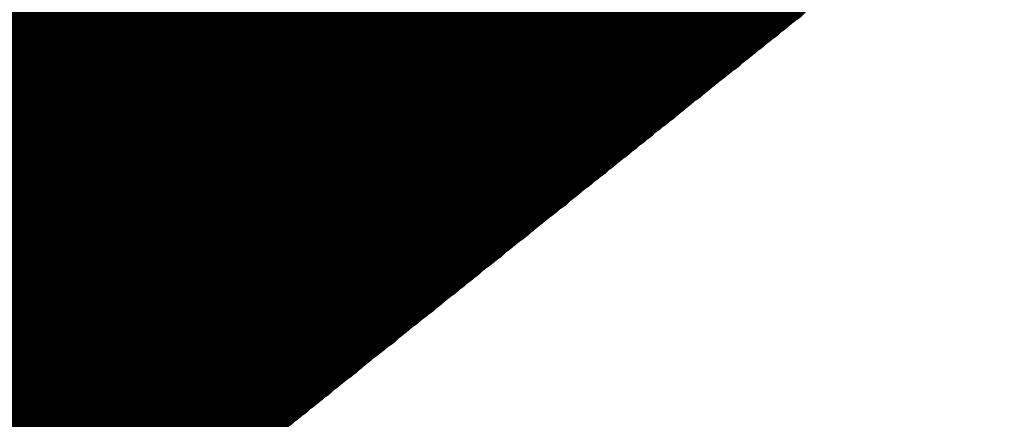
# Model space of a CAD drawing. Extents: x 0 to 65, y -0.2 to 30.2.
# Tile 134 of 237: x 34.203 to 34.53, y 15.748 to 15.88. Entities that reach past the tile are written whole.
import ezdxf

# ---------------------------------------------------------------- set-up
doc = ezdxf.new("R2010")
doc.units = 0
doc.layers.add('BOARD_GEOMETRY_SILKSCREEN_', color=1, linetype='CONTINUOUS')

msp = doc.modelspace()

# ---------------------------------------------------------------- linework, layer by layer
at = {"layer": 'BOARD_GEOMETRY_SILKSCREEN_', "const_width": 0.01905}
for points in [[(34.454338, 15.886938), (34.214054, 16.126968)], [(34.454846, 15.887446), (34.214562, 16.127476)], [(34.455354, 15.887954), (34.215324, 16.127984)], [(34.456116, 15.888208), (34.215832, 16.128492)], [(34.456624, 15.88897), (34.21634, 16.129)], [(34.457132, 15.889224), (34.216848, 16.129508)], [(34.45002, 15.883636), (34.20999, 16.123666)], [(34.450782, 15.884144), (34.210498, 16.124428)], [(34.45129, 15.884398), (34.211006, 16.124682)], [(34.451798, 15.88516), (34.211514, 16.12519)], [(34.452306, 15.885414), (34.212276, 16.125698)], [(34.453068, 15.885922), (34.213038, 16.126206)], [(34.453576, 15.88643), (34.213546, 16.126714)], [(34.445956, 15.880334), (34.205672, 16.120618)], [(34.446464, 15.880588), (34.20618, 16.121126)], [(34.446972, 15.88135), (34.206942, 16.12138)], [(34.447734, 15.881604), (34.20745, 16.122142)], [(34.448496, 15.882112), (34.208212, 16.122396)], [(34.449004, 15.88262), (34.20872, 16.122904)], [(34.449512, 15.883128), (34.209228, 16.123412)], [(34.441892, 15.877032), (34.201608, 16.117316)], [(34.4424, 15.87754), (34.202116, 16.11757)], [(34.443162, 15.878048), (34.202624, 16.118332)], [(34.44367, 15.878302), (34.203386, 16.118586)], [(34.444178, 15.879064), (34.203894, 16.119094)], [(34.444686, 15.879318), (34.204656, 16.119602)], [(34.445448, 15.879826), (34.205164, 16.12011)], [(34.437828, 15.87373), (34.19729, 16.114014)], [(34.438336, 15.874238), (34.198052, 16.114522)], [(34.438844, 15.874492), (34.19856, 16.11503)], [(34.439352, 15.875254), (34.199322, 16.115284)], [(34.440114, 15.875508), (34.19983, 16.116046)], [(34.440622, 15.876016), (34.200338, 16.1163)], [(34.441384, 15.876524), (34.200846, 16.116808)], [(34.43351, 15.870428), (34.193226, 16.110712)], [(34.434018, 15.870682), (34.193988, 16.11122)], [(34.43478, 15.871444), (34.194496, 16.111728)], [(34.435542, 15.871698), (34.195004, 16.112236)], [(34.43605, 15.872206), (34.195512, 16.112744)], [(34.436558, 15.872714), (34.196274, 16.112998)], [(34.437066, 15.873222), (34.196782, 16.113506)], [(34.429446, 15.867126), (34.189162, 16.107664)], [(34.430208, 15.867634), (34.18967, 16.107918)], [(34.430716, 15.868142), (34.190178, 16.108426)], [(34.431224, 15.868396), (34.19094, 16.108934)], [(34.431732, 15.869158), (34.191448, 16.109188)], [(34.432494, 15.869412), (34.191956, 16.10995)], [(34.433002, 15.86992), (34.192464, 16.110204)], [(34.425382, 15.863824), (34.184844, 16.104108)], [(34.42589, 15.864332), (34.185606, 16.104616)], [(34.426398, 15.864586), (34.186114, 16.105124)], [(34.42716, 15.865348), (34.186622, 16.105632)], [(34.427668, 15.865602), (34.18713, 16.10614)], [(34.428176, 15.86611), (34.187892, 16.106648)], [(34.428938, 15.866618), (34.188654, 16.106902)], [(34.421064, 15.860522), (34.18078, 16.100806)], [(34.421826, 15.86103), (34.181288, 16.101568)], [(34.422588, 15.861538), (34.181796, 16.101822)], [(34.423096, 15.861792), (34.182558, 16.10233)], [(34.423604, 15.8623), (34.18332, 16.102838)], [(34.424112, 15.862808), (34.183828, 16.103346)], [(34.424874, 15.863316), (34.184336, 16.103854)], [(34.417254, 15.85722), (34.176462, 16.097758)], [(34.417762, 15.857728), (34.177224, 16.098266)], [(34.41827, 15.858236), (34.177986, 16.09852)], [(34.418778, 15.85849), (34.178494, 16.099028)], [(34.41954, 15.859252), (34.179002, 16.099536)], [(34.420048, 15.859506), (34.17951, 16.100044)], [(34.420556, 15.860014), (34.180272, 16.100552)], [(34.412936, 15.853918), (34.172398, 16.094456)], [(34.413444, 15.854426), (34.17316, 16.09471)], [(34.414206, 15.85468), (34.173668, 16.095472)], [(34.414714, 15.855442), (34.174176, 16.095726)], [(34.415222, 15.855696), (34.174938, 16.096234)], [(34.415984, 15.856204), (34.175446, 16.096742)], [(34.416492, 15.856712), (34.175954, 16.09725)], [(34.713164, 16.093948), (33.919414, 15.459202)], [(34.408872, 15.850616), (34.168334, 16.091154)], [(34.409634, 15.851124), (34.168842, 16.091662)], [(34.410142, 15.851632), (34.169604, 16.09217)], [(34.41065, 15.85214), (34.170112, 16.092424)], [(34.411158, 15.852394), (34.17062, 16.093186)], [(34.41192, 15.852902), (34.171128, 16.09344)], [(34.412428, 15.85341), (34.17189, 16.093948)], [(34.404808, 15.847314), (34.16427, 16.087852)], [(34.405316, 15.847822), (34.164778, 16.08836)], [(34.405824, 15.84833), (34.165286, 16.088868)], [(34.406586, 15.848584), (34.165794, 16.089376)], [(34.407094, 15.849346), (34.166556, 16.08963)], [(34.407602, 15.8496), (34.167064, 16.090138)], [(34.40811, 15.850108), (34.167826, 16.090646)], [(34.40049, 15.844012), (34.159952, 16.084804)], [(34.401252, 15.84452), (34.16046, 16.085058)], [(34.40176, 15.844774), (34.161222, 16.085566)], [(34.402268, 15.845536), (34.16173, 16.086074)], [(34.402776, 15.84579), (34.162238, 16.086328)], [(34.403538, 15.846298), (34.163, 16.08709)], [(34.4043, 15.846806), (34.163508, 16.087344)], [(34.396426, 15.84071), (34.155888, 16.081248)], [(34.397188, 15.841218), (34.156396, 16.081756)], [(34.397696, 15.841726), (34.156904, 16.082264)], [(34.398204, 15.842234), (34.157666, 16.082772)], [(34.398966, 15.842488), (34.158174, 16.08328)], [(34.399474, 15.842996), (34.158936, 16.083788)], [(34.399982, 15.843504), (34.159444, 16.084042)], [(34.392362, 15.837408), (34.15157, 16.077946)], [(34.39287, 15.837916), (34.152078, 16.078708)], [(34.393632, 15.838424), (34.15284, 16.078962)], [(34.39414, 15.838678), (34.153602, 16.07947)], [(34.394648, 15.83944), (34.15411, 16.079978)], [(34.395156, 15.839694), (34.154618, 16.080232)], [(34.395918, 15.840202), (34.155126, 16.080994)], [(34.388298, 15.834106), (34.147506, 16.074898)], [(34.388806, 15.834614), (34.148268, 16.075406)], [(34.389314, 15.834868), (34.148776, 16.07566)], [(34.389822, 15.83563), (34.149284, 16.076168)], [(34.390584, 15.835884), (34.149792, 16.076676)], [(34.391346, 15.836392), (34.150554, 16.077184)], [(34.391854, 15.8369), (34.151062, 16.077692)], [(34.38398, 15.830804), (34.143442, 16.071596)], [(34.384742, 15.831312), (34.14395, 16.07185)], [(34.38525, 15.83182), (34.144458, 16.072612)], [(34.386012, 15.832328), (34.14522, 16.072866)], [(34.38652, 15.832582), (34.145728, 16.073374)], [(34.387028, 15.833344), (34.146236, 16.073882)], [(34.387536, 15.833598), (34.146744, 16.07439)], [(34.379916, 15.827502), (34.139124, 16.068294)], [(34.380678, 15.82801), (34.139886, 16.068802)], [(34.381186, 15.828518), (34.140394, 16.06931)], [(34.381694, 15.828772), (34.140902, 16.069564)], [(34.382202, 15.829534), (34.14141, 16.070326)], [(34.382964, 15.829788), (34.142172, 16.07058)], [(34.383472, 15.830296), (34.142934, 16.071088)], [(34.375852, 15.8242), (34.13506, 16.064992)], [(34.37636, 15.824708), (34.135568, 16.0655)], [(34.376868, 15.824962), (34.136076, 16.066008)], [(34.37763, 15.825724), (34.136838, 16.066516)], [(34.378392, 15.825978), (34.1376, 16.06677)], [(34.3789, 15.826486), (34.138108, 16.067278)], [(34.379408, 15.826994), (34.138616, 16.067786)], [(34.371788, 15.820898), (34.130742, 16.06169)], [(34.372296, 15.821406), (34.131504, 16.062198)], [(34.373058, 15.821914), (34.132012, 16.062706)], [(34.373566, 15.822422), (34.132774, 16.063214)], [(34.374074, 15.822676), (34.133282, 16.063468)], [(34.374582, 15.823438), (34.13379, 16.06423)], [(34.375344, 15.823692), (34.134552, 16.064484)], [(34.367724, 15.817596), (34.126678, 16.058388)], [(34.368232, 15.818104), (34.12744, 16.058896)], [(34.36874, 15.818612), (34.127948, 16.059404)], [(34.369248, 15.818866), (34.128456, 16.059912)], [(34.37001, 15.819628), (34.129218, 16.06042)], [(34.370518, 15.819882), (34.129726, 16.060928)], [(34.371026, 15.82039), (34.130234, 16.061182)], [(34.363406, 15.814294), (34.122614, 16.055086)], [(34.363914, 15.814802), (34.123122, 16.055848)], [(34.364676, 15.815056), (34.123884, 16.056102)], [(34.365438, 15.815818), (34.124392, 16.05661)], [(34.365946, 15.816072), (34.1249, 16.057118)], [(34.366454, 15.81658), (34.125408, 16.057372)], [(34.366962, 15.817088), (34.12617, 16.058134)], [(34.359342, 15.810992), (34.11855, 16.052038)], [(34.360104, 15.8115), (34.119058, 16.052292)], [(34.360612, 15.812008), (34.119566, 16.0528)], [(34.36112, 15.812516), (34.120074, 16.053308)], [(34.361628, 15.81277), (34.120836, 16.053816)], [(34.36239, 15.813532), (34.121344, 16.054324)], [(34.362898, 15.813786), (34.121852, 16.054832)], [(34.355278, 15.80769), (34.114232, 16.048736)], [(34.355786, 15.808198), (34.11474, 16.04899)], [(34.356294, 15.808706), (34.115502, 16.049752)], [(34.357056, 15.80896), (34.11601, 16.050006)], [(34.357564, 15.809722), (34.116518, 16.050514)], [(34.358072, 15.809976), (34.11728, 16.051022)], [(34.35858, 15.810484), (34.117788, 16.05153)], [(34.35096, 15.804388), (34.110168, 16.045434)], [(34.351722, 15.804896), (34.110676, 16.045942)], [(34.35223, 15.805404), (34.111184, 16.04645)], [(34.352992, 15.805912), (34.111692, 16.046704)], [(34.3535, 15.806166), (34.112454, 16.047466)], [(34.354008, 15.806674), (34.113216, 16.04772)], [(34.35477, 15.807182), (34.113724, 16.048228)], [(34.34715, 15.801086), (34.10585, 16.042132)], [(34.347658, 15.801594), (34.106358, 16.04264)], [(34.348166, 15.802102), (34.10712, 16.043148)], [(34.348674, 15.80261), (34.107882, 16.043656)], [(34.349436, 15.802864), (34.10839, 16.04391)], [(34.349944, 15.803626), (34.108898, 16.044418)], [(34.350452, 15.80388), (34.109406, 16.044926)], [(34.342832, 15.797784), (34.101786, 16.03883)], [(34.34334, 15.798292), (34.102548, 16.039338)], [(34.344102, 15.7988), (34.103056, 16.039846)], [(34.34461, 15.799054), (34.103564, 16.040354)], [(34.345118, 15.799816), (34.104072, 16.040608)], [(34.345626, 15.80007), (34.104834, 16.04137)], [(34.346388, 15.800578), (34.105342, 16.041624)], [(34.338768, 15.794482), (34.097722, 16.035528)], [(34.339276, 15.79499), (34.09823, 16.036036)], [(34.340038, 15.795498), (34.098738, 16.036544)], [(34.340546, 15.796006), (34.0995, 16.037052)], [(34.341054, 15.796514), (34.100008, 16.03756)], [(34.341816, 15.796768), (34.100516, 16.038068)], [(34.342324, 15.797276), (34.101024, 16.038322)], [(34.334704, 15.79118), (34.093404, 16.032226)], [(34.335212, 15.791688), (34.094166, 16.032988)], [(34.33572, 15.792196), (34.094674, 16.033242)], [(34.336482, 15.792704), (34.095182, 16.03375)], [(34.33699, 15.792958), (34.09569, 16.034258)], [(34.337498, 15.79372), (34.096452, 16.034512)], [(34.338006, 15.793974), (34.097214, 16.035274)], [(34.330386, 15.787878), (34.08934, 16.029178)], [(34.331148, 15.788386), (34.089848, 16.029432)], [(34.331656, 15.788894), (34.090356, 16.02994)], [(34.332164, 15.789148), (34.091118, 16.030448)], [(34.332672, 15.78991), (34.091626, 16.030956)], [(34.333434, 15.790164), (34.092388, 16.031464)], [(34.334196, 15.790672), (34.092896, 16.031972)], [(34.326322, 15.784576), (34.085022, 16.025876)], [(34.32683, 15.785084), (34.085784, 16.02613)], [(34.327592, 15.785592), (34.086292, 16.026892)], [(34.3281, 15.7861), (34.0868, 16.027146)], [(34.328862, 15.786608), (34.087562, 16.027654)], [(34.32937, 15.786862), (34.08807, 16.028162)], [(34.329878, 15.78737), (34.088832, 16.02867)], [(34.322258, 15.781274), (34.080958, 16.022574)], [(34.322766, 15.781782), (34.081466, 16.023082)], [(34.323528, 15.78229), (34.082228, 16.02359)], [(34.324036, 15.782798), (34.082736, 16.023844)], [(34.324544, 15.783052), (34.083498, 16.024606)], [(34.325052, 15.783814), (34.084006, 16.02486)], [(34.325814, 15.784068), (34.084514, 16.025368)], [(34.318194, 15.777972), (34.07664, 16.019272)], [(34.318702, 15.77848), (34.077402, 16.01978)], [(34.31921, 15.778988), (34.078164, 16.020034)], [(34.319718, 15.779242), (34.078672, 16.020796)], [(34.32048, 15.780004), (34.07918, 16.02105)], [(34.321242, 15.780258), (34.079688, 16.021558)], [(34.32175, 15.780766), (34.08045, 16.022066)], [(34.313876, 15.77467), (34.07283, 16.01597)], [(34.314384, 15.775178), (34.073338, 16.016478)], [(34.315146, 15.775686), (34.073846, 16.016986)], [(34.315908, 15.776194), (34.074354, 16.017494)], [(34.316416, 15.776702), (34.075116, 16.017748)], [(34.316924, 15.776956), (34.075624, 16.01851)], [(34.317432, 15.777718), (34.076132, 16.018764)], [(34.309812, 15.771368), (34.068512, 16.012668)], [(34.310574, 15.771876), (34.06902, 16.013176)], [(34.311082, 15.772384), (34.069782, 16.013684)], [(34.31159, 15.772892), (34.07029, 16.014192)], [(34.312098, 15.773146), (34.070798, 16.0147)], [(34.31286, 15.773908), (34.071306, 16.015208)], [(34.313368, 15.774162), (34.072068, 16.015462)], [(34.305748, 15.768066), (34.064448, 16.009366)], [(34.306256, 15.768574), (34.064956, 16.010128)], [(34.306764, 15.769082), (34.065464, 16.010382)], [(34.307526, 15.769336), (34.065972, 16.01089)], [(34.308034, 15.770098), (34.066734, 16.011398)], [(34.308796, 15.770352), (34.067496, 16.011652)], [(34.309304, 15.77086), (34.068004, 16.012414)], [(34.30143, 15.764764), (34.06013, 16.006318)], [(34.302192, 15.765272), (34.060638, 16.006572)], [(34.302954, 15.76578), (34.0614, 16.00708)], [(34.303462, 15.766288), (34.062162, 16.007588)], [(34.30397, 15.766796), (34.06267, 16.008096)], [(34.304478, 15.76705), (34.063178, 16.008604)], [(34.30524, 15.767812), (34.063686, 16.009112)], [(34.29762, 15.761462), (34.056066, 16.003016)], [(34.298128, 15.76197), (34.056574, 16.00327)], [(34.298636, 15.762478), (34.057336, 16.004032)], [(34.299144, 15.762986), (34.057844, 16.004286)], [(34.299906, 15.76324), (34.058352, 16.004794)], [(34.300414, 15.764002), (34.059114, 16.005302)], [(34.300922, 15.764256), (34.059622, 16.00581)], [(34.293302, 15.75816), (34.052002, 15.999714)], [(34.29381, 15.758668), (34.05251, 16.000222)], [(34.294572, 15.759176), (34.053018, 16.00073)], [(34.29508, 15.75943), (34.05378, 16.000984)], [(34.295842, 15.760192), (34.054288, 16.001492)], [(34.29635, 15.760446), (34.054796, 16.002)], [(34.296858, 15.760954), (34.055304, 16.002508)], [(34.289238, 15.754858), (34.047684, 15.996412)], [(34.29, 15.755366), (34.048446, 15.99692)], [(34.290508, 15.755874), (34.048954, 15.997174)], [(34.291016, 15.756382), (34.049462, 15.997936)], [(34.291524, 15.75689), (34.04997, 15.99819)], [(34.292286, 15.757144), (34.050732, 15.998698)], [(34.292794, 15.757906), (34.05124, 15.999206)], [(34.285174, 15.751556), (34.04362, 15.99311)], [(34.285682, 15.752064), (34.044128, 15.993618)], [(34.28619, 15.752572), (34.044636, 15.994126)], [(34.286952, 15.75308), (34.045398, 15.994634)], [(34.28746, 15.753334), (34.045906, 15.994888)], [(34.287968, 15.754096), (34.046414, 15.99565)], [(34.288476, 15.75435), (34.047176, 15.995904)], [(34.280856, 15.748254), (34.039302, 15.989808)], [(34.281618, 15.748762), (34.040064, 15.990316)], [(34.282126, 15.74927), (34.040572, 15.990824)], [(34.282634, 15.749778), (34.04108, 15.991332)], [(34.283396, 15.750286), (34.041842, 15.99184)], [(34.283904, 15.75054), (34.04235, 15.992094)], [(34.284666, 15.751048), (34.043112, 15.992602)], [(34.277046, 15.744952), (34.035238, 15.986506)], [(34.277554, 15.74546), (34.035746, 15.987268)], [(34.278062, 15.745968), (34.036254, 15.987522)], [(34.27857, 15.746476), (34.037016, 15.98803)], [(34.279332, 15.746984), (34.037778, 15.988538)], [(34.27984, 15.747238), (34.038286, 15.988792)], [(34.280348, 15.748), (34.038794, 15.989554)], [(34.272728, 15.74165), (34.03092, 15.983458)], [(34.273236, 15.742158), (34.031682, 15.983712)], [(34.273998, 15.742666), (34.032444, 15.98422)], [(34.274506, 15.743174), (34.032952, 15.984728)], [(34.275014, 15.743428), (34.03346, 15.985236)], [(34.275522, 15.74419), (34.033968, 15.985744)], [(34.276284, 15.744444), (34.03473, 15.986252)], [(34.268664, 15.738348), (34.02711, 15.980156)], [(34.269172, 15.738856), (34.027618, 15.98041)], [(34.26968, 15.739364), (34.028126, 15.981172)], [(34.270442, 15.739872), (34.028634, 15.981426)], [(34.27095, 15.74038), (34.029396, 15.981934)], [(34.271712, 15.740888), (34.029904, 15.982442)], [(34.27222, 15.741142), (34.030412, 15.982696)], [(34.2646, 15.735046), (34.022792, 15.976854)], [(34.265108, 15.735554), (34.0233, 15.977362)], [(34.265616, 15.736062), (34.024062, 15.97787)], [(34.266378, 15.73657), (34.02457, 15.978124)], [(34.266886, 15.737078), (34.025078, 15.978632)], [(34.267394, 15.737332), (34.025586, 15.97914)], [(34.267902, 15.738094), (34.026348, 15.979648)], [(34.260282, 15.731744), (34.018728, 15.973552)], [(34.261044, 15.732252), (34.019236, 15.97406)], [(34.261552, 15.73276), (34.019744, 15.974314)], [(34.26206, 15.733268), (34.020252, 15.975076)], [(34.262568, 15.733522), (34.021014, 15.97533)], [(34.26333, 15.734284), (34.021776, 15.975838)], [(34.263838, 15.734538), (34.022284, 15.976346)], [(34.256218, 15.728442), (34.01441, 15.97025)], [(34.256726, 15.72895), (34.014918, 15.970758)], [(34.257234, 15.729458), (34.01568, 15.971266)], [(34.257996, 15.729966), (34.016188, 15.971774)], [(34.258758, 15.730474), (34.01695, 15.972028)], [(34.259266, 15.730982), (34.017458, 15.97279)], [(34.259774, 15.731236), (34.017966, 15.973044)], [(34.252154, 15.72514), (34.010346, 15.966948)], [(34.252662, 15.725648), (34.010854, 15.967456)], [(34.253424, 15.726156), (34.011616, 15.967964)], [(34.253932, 15.726664), (34.012124, 15.968472)], [(34.25444, 15.727172), (34.012632, 15.96898)], [(34.254948, 15.727426), (34.013394, 15.969234)], [(34.25571, 15.728188), (34.013902, 15.969742)], [(34.24809, 15.722092), (34.006028, 15.963646)], [(34.248598, 15.722346), (34.00679, 15.964154)], [(34.249106, 15.722854), (34.007298, 15.964662)], [(34.249614, 15.723362), (34.00806, 15.96517)], [(34.250376, 15.723616), (34.008568, 15.965678)], [(34.250884, 15.724378), (34.009076, 15.965932)], [(34.251646, 15.724632), (34.009584, 15.966694)], [(34.243772, 15.718536), (34.001964, 15.960598)], [(34.24428, 15.719044), (34.002726, 15.960852)], [(34.245042, 15.719552), (34.003234, 15.96136)], [(34.245804, 15.72006), (34.003742, 15.961868)], [(34.246312, 15.720568), (34.00425, 15.962376)], [(34.24682, 15.721076), (34.005012, 15.962884)], [(34.247328, 15.72133), (34.00552, 15.963392)], [(34.239708, 15.715234), (33.9979, 15.957296)], [(34.24047, 15.715742), (33.998408, 15.95755)], [(34.240978, 15.71625), (33.998916, 15.958312)], [(34.241486, 15.716758), (33.999678, 15.958566)], [(34.241994, 15.717266), (34.000186, 15.959074)], [(34.242756, 15.71752), (34.000694, 15.959582)], [(34.243264, 15.718282), (34.001456, 15.959836)], [(34.235644, 15.712186), (33.993582, 15.953994)], [(34.236152, 15.71244), (33.994344, 15.954502)], [(34.23666, 15.712948), (33.994852, 15.954756)], [(34.237422, 15.713456), (33.99536, 15.955264)], [(34.23793, 15.71371), (33.995868, 15.955772)], [(34.238438, 15.714472), (33.99663, 15.95628)], [(34.2392, 15.714726), (33.997392, 15.956788)], [(34.231326, 15.70863), (33.989518, 15.950692)], [(34.232088, 15.709138), (33.990026, 15.9512)], [(34.23285, 15.709646), (33.990534, 15.951454)], [(34.233358, 15.710154), (33.991296, 15.952216)], [(34.233866, 15.710662), (33.992058, 15.95247)], [(34.234374, 15.71117), (33.992566, 15.952978)], [(34.235136, 15.711424), (33.993074, 15.953486)], [(34.227516, 15.705328), (33.9852, 15.94739)], [(34.228024, 15.705836), (33.985962, 15.947898)], [(34.228532, 15.706344), (33.986724, 15.948406)], [(34.22904, 15.706852), (33.987232, 15.948914)], [(34.229802, 15.70736), (33.98774, 15.949168)], [(34.23031, 15.707614), (33.988248, 15.94993)], [(34.230818, 15.708376), (33.98901, 15.950184)]]:
    msp.add_lwpolyline(points, dxfattribs=at)
at = {"layer": 'BOARD_GEOMETRY_SILKSCREEN_', "const_width": 0.009652}
for points in [[(34.44367, 15.882112, -1), (34.453322, 15.882112)], [(34.444178, 15.88262, -1), (34.45383, 15.88262)], [(34.444686, 15.883128, -1), (34.454338, 15.883128)], [(34.445194, 15.883636, -1), (34.454846, 15.883636)], [(34.445956, 15.884144, -1), (34.455608, 15.884144)], [(34.446464, 15.884398, -1), (34.456116, 15.884398)], [(34.459164, 15.886938, -1), (34.449512, 15.886938)], [(34.459672, 15.887446, -1), (34.45002, 15.887446)], [(34.46018, 15.887954, -1), (34.450528, 15.887954)], [(34.460942, 15.888208, -1), (34.45129, 15.888208)], [(34.46145, 15.88897, -1), (34.451798, 15.88897)], [(34.461958, 15.889224, -1), (34.452306, 15.889224)], [(34.439352, 15.879064, -1), (34.449004, 15.879064)], [(34.43986, 15.879318, -1), (34.449512, 15.879318)], [(34.440622, 15.879826, -1), (34.450274, 15.879826)], [(34.44113, 15.880334, -1), (34.450782, 15.880334)], [(34.441638, 15.880588, -1), (34.45129, 15.880588)], [(34.442146, 15.88135, -1), (34.451798, 15.88135)], [(34.442908, 15.881604, -1), (34.45256, 15.881604)], [(34.454846, 15.883636, -1), (34.445194, 15.883636)], [(34.455608, 15.884144, -1), (34.445956, 15.884144)], [(34.456116, 15.884398, -1), (34.446464, 15.884398)], [(34.456624, 15.88516, -1), (34.446972, 15.88516)], [(34.457132, 15.885414, -1), (34.44748, 15.885414)], [(34.457894, 15.885922, -1), (34.448242, 15.885922)], [(34.458402, 15.88643, -1), (34.44875, 15.88643)], [(34.434526, 15.875254, -1), (34.444178, 15.875254)], [(34.435288, 15.875508, -1), (34.44494, 15.875508)], [(34.435796, 15.876016, -1), (34.445448, 15.876016)], [(34.436558, 15.876524, -1), (34.44621, 15.876524)], [(34.437066, 15.877032, -1), (34.446718, 15.877032)], [(34.437574, 15.87754, -1), (34.447226, 15.87754)], [(34.438336, 15.878048, -1), (34.447988, 15.878048)], [(34.438844, 15.878302, -1), (34.448496, 15.878302)], [(34.450782, 15.880334, -1), (34.44113, 15.880334)], [(34.45129, 15.880588, -1), (34.441638, 15.880588)], [(34.451798, 15.88135, -1), (34.442146, 15.88135)], [(34.45256, 15.881604, -1), (34.442908, 15.881604)], [(34.453322, 15.882112, -1), (34.44367, 15.882112)], [(34.45383, 15.88262, -1), (34.444178, 15.88262)], [(34.454338, 15.883128, -1), (34.444686, 15.883128)], [(34.431224, 15.872206, -1), (34.440876, 15.872206)], [(34.431732, 15.872714, -1), (34.441384, 15.872714)], [(34.43224, 15.873222, -1), (34.441892, 15.873222)], [(34.433002, 15.87373, -1), (34.442654, 15.87373)], [(34.43351, 15.874238, -1), (34.443162, 15.874238)], [(34.434018, 15.874492, -1), (34.44367, 15.874492)], [(34.446718, 15.877032, -1), (34.437066, 15.877032)], [(34.447226, 15.87754, -1), (34.437574, 15.87754)], [(34.447988, 15.878048, -1), (34.438336, 15.878048)], [(34.448496, 15.878302, -1), (34.438844, 15.878302)], [(34.449004, 15.879064, -1), (34.439352, 15.879064)], [(34.449512, 15.879318, -1), (34.43986, 15.879318)], [(34.450274, 15.879826, -1), (34.440622, 15.879826)], [(34.426906, 15.869158, -1), (34.436558, 15.869158)], [(34.427668, 15.869412, -1), (34.43732, 15.869412)], [(34.428176, 15.86992, -1), (34.437828, 15.86992)], [(34.428684, 15.870428, -1), (34.438336, 15.870428)], [(34.429192, 15.870682, -1), (34.438844, 15.870682)], [(34.429954, 15.871444, -1), (34.439606, 15.871444)], [(34.430716, 15.871698, -1), (34.440368, 15.871698)], [(34.442654, 15.87373, -1), (34.433002, 15.87373)], [(34.443162, 15.874238, -1), (34.43351, 15.874238)], [(34.44367, 15.874492, -1), (34.434018, 15.874492)], [(34.444178, 15.875254, -1), (34.434526, 15.875254)], [(34.44494, 15.875508, -1), (34.435288, 15.875508)], [(34.445448, 15.876016, -1), (34.435796, 15.876016)], [(34.44621, 15.876524, -1), (34.436558, 15.876524)], [(34.422842, 15.865602, -1), (34.432494, 15.865602)], [(34.42335, 15.86611, -1), (34.433002, 15.86611)], [(34.424112, 15.866618, -1), (34.433764, 15.866618)], [(34.42462, 15.867126, -1), (34.434272, 15.867126)], [(34.425382, 15.867634, -1), (34.435034, 15.867634)], [(34.42589, 15.868142, -1), (34.435542, 15.868142)], [(34.426398, 15.868396, -1), (34.43605, 15.868396)], [(34.438336, 15.870428, -1), (34.428684, 15.870428)], [(34.438844, 15.870682, -1), (34.429192, 15.870682)], [(34.439606, 15.871444, -1), (34.429954, 15.871444)], [(34.440368, 15.871698, -1), (34.430716, 15.871698)], [(34.440876, 15.872206, -1), (34.431224, 15.872206)], [(34.441384, 15.872714, -1), (34.431732, 15.872714)], [(34.441892, 15.873222, -1), (34.43224, 15.873222)], [(34.418778, 15.8623, -1), (34.42843, 15.8623)], [(34.419286, 15.862808, -1), (34.428938, 15.862808)], [(34.420048, 15.863316, -1), (34.4297, 15.863316)], [(34.420556, 15.863824, -1), (34.430208, 15.863824)], [(34.421064, 15.864332, -1), (34.430716, 15.864332)], [(34.421572, 15.864586, -1), (34.431224, 15.864586)], [(34.422334, 15.865348, -1), (34.431986, 15.865348)], [(34.434272, 15.867126, -1), (34.42462, 15.867126)], [(34.435034, 15.867634, -1), (34.425382, 15.867634)], [(34.435542, 15.868142, -1), (34.42589, 15.868142)], [(34.43605, 15.868396, -1), (34.426398, 15.868396)], [(34.436558, 15.869158, -1), (34.426906, 15.869158)], [(34.43732, 15.869412, -1), (34.427668, 15.869412)], [(34.437828, 15.86992, -1), (34.428176, 15.86992)], [(34.414714, 15.859252, -1), (34.424366, 15.859252)], [(34.415222, 15.859506, -1), (34.424874, 15.859506)], [(34.41573, 15.860014, -1), (34.425382, 15.860014)], [(34.416238, 15.860522, -1), (34.42589, 15.860522)], [(34.417, 15.86103, -1), (34.426652, 15.86103)], [(34.417762, 15.861538, -1), (34.427414, 15.861538)], [(34.41827, 15.861792, -1), (34.427922, 15.861792)], [(34.430208, 15.863824, -1), (34.420556, 15.863824)], [(34.430716, 15.864332, -1), (34.421064, 15.864332)], [(34.431224, 15.864586, -1), (34.421572, 15.864586)], [(34.431986, 15.865348, -1), (34.422334, 15.865348)], [(34.432494, 15.865602, -1), (34.422842, 15.865602)], [(34.433002, 15.86611, -1), (34.42335, 15.86611)], [(34.433764, 15.866618, -1), (34.424112, 15.866618)], [(34.410396, 15.855696, -1), (34.420048, 15.855696)], [(34.411158, 15.856204, -1), (34.42081, 15.856204)], [(34.411666, 15.856712, -1), (34.421318, 15.856712)], [(34.412428, 15.85722, -1), (34.42208, 15.85722)], [(34.412936, 15.857728, -1), (34.422588, 15.857728)], [(34.413444, 15.858236, -1), (34.423096, 15.858236)], [(34.413952, 15.85849, -1), (34.423604, 15.85849)], [(34.42589, 15.860522, -1), (34.416238, 15.860522)], [(34.426652, 15.86103, -1), (34.417, 15.86103)], [(34.427414, 15.861538, -1), (34.417762, 15.861538)], [(34.427922, 15.861792, -1), (34.41827, 15.861792)], [(34.42843, 15.8623, -1), (34.418778, 15.8623)], [(34.428938, 15.862808, -1), (34.419286, 15.862808)], [(34.4297, 15.863316, -1), (34.420048, 15.863316)], [(34.406332, 15.852394, -1), (34.415984, 15.852394)], [(34.407094, 15.852902, -1), (34.416746, 15.852902)], [(34.407602, 15.85341, -1), (34.417254, 15.85341)], [(34.40811, 15.853918, -1), (34.417762, 15.853918)], [(34.408618, 15.854426, -1), (34.41827, 15.854426)], [(34.40938, 15.85468, -1), (34.419032, 15.85468)], [(34.409888, 15.855442, -1), (34.41954, 15.855442)], [(34.42208, 15.85722, -1), (34.412428, 15.85722)], [(34.422588, 15.857728, -1), (34.412936, 15.857728)], [(34.423096, 15.858236, -1), (34.413444, 15.858236)], [(34.423604, 15.85849, -1), (34.413952, 15.85849)], [(34.424366, 15.859252, -1), (34.414714, 15.859252)], [(34.424874, 15.859506, -1), (34.415222, 15.859506)], [(34.425382, 15.860014, -1), (34.41573, 15.860014)], [(34.402268, 15.849346, -1), (34.41192, 15.849346)], [(34.402776, 15.8496, -1), (34.412428, 15.8496)], [(34.403284, 15.850108, -1), (34.412936, 15.850108)], [(34.404046, 15.850616, -1), (34.413698, 15.850616)], [(34.404808, 15.851124, -1), (34.41446, 15.851124)], [(34.405316, 15.851632, -1), (34.414968, 15.851632)], [(34.405824, 15.85214, -1), (34.415476, 15.85214)], [(34.41827, 15.854426, -1), (34.408618, 15.854426)], [(34.419032, 15.85468, -1), (34.40938, 15.85468)], [(34.41954, 15.855442, -1), (34.409888, 15.855442)], [(34.420048, 15.855696, -1), (34.410396, 15.855696)], [(34.42081, 15.856204, -1), (34.411158, 15.856204)], [(34.421318, 15.856712, -1), (34.411666, 15.856712)], [(34.398712, 15.846298, -1), (34.408364, 15.846298)], [(34.399474, 15.846806, -1), (34.409126, 15.846806)], [(34.399982, 15.847314, -1), (34.409634, 15.847314)], [(34.40049, 15.847822, -1), (34.410142, 15.847822)], [(34.400998, 15.84833, -1), (34.41065, 15.84833)], [(34.40176, 15.848584, -1), (34.411412, 15.848584)], [(34.41446, 15.851124, -1), (34.404808, 15.851124)], [(34.414968, 15.851632, -1), (34.405316, 15.851632)], [(34.415476, 15.85214, -1), (34.405824, 15.85214)], [(34.415984, 15.852394, -1), (34.406332, 15.852394)], [(34.416746, 15.852902, -1), (34.407094, 15.852902)], [(34.417254, 15.85341, -1), (34.407602, 15.85341)], [(34.417762, 15.853918, -1), (34.40811, 15.853918)], [(34.394648, 15.842996, -1), (34.4043, 15.842996)], [(34.395156, 15.843504, -1), (34.404808, 15.843504)], [(34.395664, 15.844012, -1), (34.405316, 15.844012)], [(34.396426, 15.84452, -1), (34.406078, 15.84452)], [(34.396934, 15.844774, -1), (34.406586, 15.844774)], [(34.397442, 15.845536, -1), (34.407094, 15.845536)], [(34.39795, 15.84579, -1), (34.407602, 15.84579)], [(34.410142, 15.847822, -1), (34.40049, 15.847822)], [(34.41065, 15.84833, -1), (34.400998, 15.84833)], [(34.411412, 15.848584, -1), (34.40176, 15.848584)], [(34.41192, 15.849346, -1), (34.402268, 15.849346)], [(34.412428, 15.8496, -1), (34.402776, 15.8496)], [(34.412936, 15.850108, -1), (34.403284, 15.850108)], [(34.413698, 15.850616, -1), (34.404046, 15.850616)], [(34.389822, 15.83944, -1), (34.399474, 15.83944)], [(34.39033, 15.839694, -1), (34.399982, 15.839694)], [(34.391092, 15.840202, -1), (34.400744, 15.840202)], [(34.3916, 15.84071, -1), (34.401252, 15.84071)], [(34.392362, 15.841218, -1), (34.402014, 15.841218)], [(34.39287, 15.841726, -1), (34.402522, 15.841726)], [(34.393378, 15.842234, -1), (34.40303, 15.842234)], [(34.39414, 15.842488, -1), (34.403792, 15.842488)], [(34.406078, 15.84452, -1), (34.396426, 15.84452)], [(34.406586, 15.844774, -1), (34.396934, 15.844774)], [(34.407094, 15.845536, -1), (34.397442, 15.845536)], [(34.407602, 15.84579, -1), (34.39795, 15.84579)], [(34.408364, 15.846298, -1), (34.398712, 15.846298)], [(34.409126, 15.846806, -1), (34.399474, 15.846806)], [(34.409634, 15.847314, -1), (34.399982, 15.847314)], [(34.38652, 15.836392, -1), (34.396172, 15.836392)], [(34.387028, 15.8369, -1), (34.39668, 15.8369)], [(34.387536, 15.837408, -1), (34.397188, 15.837408)], [(34.388044, 15.837916, -1), (34.397696, 15.837916)], [(34.388806, 15.838424, -1), (34.398458, 15.838424)], [(34.389314, 15.838678, -1), (34.398966, 15.838678)], [(34.402014, 15.841218, -1), (34.392362, 15.841218)], [(34.402522, 15.841726, -1), (34.39287, 15.841726)], [(34.40303, 15.842234, -1), (34.393378, 15.842234)], [(34.403792, 15.842488, -1), (34.39414, 15.842488)], [(34.4043, 15.842996, -1), (34.394648, 15.842996)], [(34.404808, 15.843504, -1), (34.395156, 15.843504)], [(34.405316, 15.844012, -1), (34.395664, 15.844012)], [(34.382202, 15.833344, -1), (34.391854, 15.833344)], [(34.38271, 15.833598, -1), (34.392362, 15.833598)], [(34.383472, 15.834106, -1), (34.393124, 15.834106)], [(34.38398, 15.834614, -1), (34.393632, 15.834614)], [(34.384488, 15.834868, -1), (34.39414, 15.834868)], [(34.384996, 15.83563, -1), (34.394648, 15.83563)], [(34.385758, 15.835884, -1), (34.39541, 15.835884)], [(34.397696, 15.837916, -1), (34.388044, 15.837916)], [(34.398458, 15.838424, -1), (34.388806, 15.838424)], [(34.398966, 15.838678, -1), (34.389314, 15.838678)], [(34.399474, 15.83944, -1), (34.389822, 15.83944)], [(34.399982, 15.839694, -1), (34.39033, 15.839694)], [(34.400744, 15.840202, -1), (34.391092, 15.840202)], [(34.401252, 15.84071, -1), (34.3916, 15.84071)], [(34.377376, 15.829534, -1), (34.387028, 15.829534)], [(34.378138, 15.829788, -1), (34.38779, 15.829788)], [(34.378646, 15.830296, -1), (34.388298, 15.830296)], [(34.379154, 15.830804, -1), (34.388806, 15.830804)], [(34.379916, 15.831312, -1), (34.389568, 15.831312)], [(34.380424, 15.83182, -1), (34.390076, 15.83182)], [(34.381186, 15.832328, -1), (34.390838, 15.832328)], [(34.381694, 15.832582, -1), (34.391346, 15.832582)], [(34.393632, 15.834614, -1), (34.38398, 15.834614)], [(34.39414, 15.834868, -1), (34.384488, 15.834868)], [(34.394648, 15.83563, -1), (34.384996, 15.83563)], [(34.39541, 15.835884, -1), (34.385758, 15.835884)], [(34.396172, 15.836392, -1), (34.38652, 15.836392)], [(34.39668, 15.8369, -1), (34.387028, 15.8369)], [(34.397188, 15.837408, -1), (34.387536, 15.837408)], [(34.374074, 15.826486, -1), (34.383726, 15.826486)], [(34.374582, 15.826994, -1), (34.384234, 15.826994)], [(34.37509, 15.827502, -1), (34.384742, 15.827502)], [(34.375852, 15.82801, -1), (34.385504, 15.82801)], [(34.37636, 15.828518, -1), (34.386012, 15.828518)], [(34.376868, 15.828772, -1), (34.38652, 15.828772)], [(34.389568, 15.831312, -1), (34.379916, 15.831312)], [(34.390076, 15.83182, -1), (34.380424, 15.83182)], [(34.390838, 15.832328, -1), (34.381186, 15.832328)], [(34.391346, 15.832582, -1), (34.381694, 15.832582)], [(34.391854, 15.833344, -1), (34.382202, 15.833344)], [(34.392362, 15.833598, -1), (34.38271, 15.833598)], [(34.393124, 15.834106, -1), (34.383472, 15.834106)], [(34.369756, 15.823438, -1), (34.379408, 15.823438)], [(34.370518, 15.823692, -1), (34.38017, 15.823692)], [(34.371026, 15.8242, -1), (34.380678, 15.8242)], [(34.371534, 15.824708, -1), (34.381186, 15.824708)], [(34.372042, 15.824962, -1), (34.381694, 15.824962)], [(34.372804, 15.825724, -1), (34.382456, 15.825724)], [(34.373566, 15.825978, -1), (34.383218, 15.825978)], [(34.385504, 15.82801, -1), (34.375852, 15.82801)], [(34.386012, 15.828518, -1), (34.37636, 15.828518)], [(34.38652, 15.828772, -1), (34.376868, 15.828772)], [(34.387028, 15.829534, -1), (34.377376, 15.829534)], [(34.38779, 15.829788, -1), (34.378138, 15.829788)], [(34.388298, 15.830296, -1), (34.378646, 15.830296)], [(34.388806, 15.830804, -1), (34.379154, 15.830804)], [(34.365692, 15.819882, -1), (34.375344, 15.819882)], [(34.3662, 15.82039, -1), (34.375852, 15.82039)], [(34.366962, 15.820898, -1), (34.376614, 15.820898)], [(34.36747, 15.821406, -1), (34.377122, 15.821406)], [(34.368232, 15.821914, -1), (34.377884, 15.821914)], [(34.36874, 15.822422, -1), (34.378392, 15.822422)], [(34.369248, 15.822676, -1), (34.3789, 15.822676)], [(34.381186, 15.824708, -1), (34.371534, 15.824708)], [(34.381694, 15.824962, -1), (34.372042, 15.824962)], [(34.382456, 15.825724, -1), (34.372804, 15.825724)], [(34.383218, 15.825978, -1), (34.373566, 15.825978)], [(34.383726, 15.826486, -1), (34.374074, 15.826486)], [(34.384234, 15.826994, -1), (34.374582, 15.826994)], [(34.384742, 15.827502, -1), (34.37509, 15.827502)], [(34.361628, 15.81658, -1), (34.37128, 15.81658)], [(34.362136, 15.817088, -1), (34.371788, 15.817088)], [(34.362898, 15.817596, -1), (34.37255, 15.817596)], [(34.363406, 15.818104, -1), (34.373058, 15.818104)], [(34.363914, 15.818612, -1), (34.373566, 15.818612)], [(34.364422, 15.818866, -1), (34.374074, 15.818866)], [(34.365184, 15.819628, -1), (34.374836, 15.819628)], [(34.377122, 15.821406, -1), (34.36747, 15.821406)], [(34.377884, 15.821914, -1), (34.368232, 15.821914)], [(34.378392, 15.822422, -1), (34.36874, 15.822422)], [(34.3789, 15.822676, -1), (34.369248, 15.822676)], [(34.379408, 15.823438, -1), (34.369756, 15.823438)], [(34.38017, 15.823692, -1), (34.370518, 15.823692)], [(34.380678, 15.8242, -1), (34.371026, 15.8242)], [(34.357564, 15.813532, -1), (34.367216, 15.813532)], [(34.358072, 15.813786, -1), (34.367724, 15.813786)], [(34.35858, 15.814294, -1), (34.368232, 15.814294)], [(34.359088, 15.814802, -1), (34.36874, 15.814802)], [(34.35985, 15.815056, -1), (34.369502, 15.815056)], [(34.360612, 15.815818, -1), (34.370264, 15.815818)], [(34.36112, 15.816072, -1), (34.370772, 15.816072)], [(34.373058, 15.818104, -1), (34.363406, 15.818104)], [(34.373566, 15.818612, -1), (34.363914, 15.818612)], [(34.374074, 15.818866, -1), (34.364422, 15.818866)], [(34.374836, 15.819628, -1), (34.365184, 15.819628)], [(34.375344, 15.819882, -1), (34.365692, 15.819882)], [(34.375852, 15.82039, -1), (34.3662, 15.82039)], [(34.376614, 15.820898, -1), (34.366962, 15.820898)], [(34.353246, 15.809976, -1), (34.362898, 15.809976)], [(34.353754, 15.810484, -1), (34.363406, 15.810484)], [(34.354516, 15.810992, -1), (34.364168, 15.810992)], [(34.355278, 15.8115, -1), (34.36493, 15.8115)], [(34.355786, 15.812008, -1), (34.365438, 15.812008)], [(34.356294, 15.812516, -1), (34.365946, 15.812516)], [(34.356802, 15.81277, -1), (34.366454, 15.81277)], [(34.36874, 15.814802, -1), (34.359088, 15.814802)], [(34.369502, 15.815056, -1), (34.35985, 15.815056)], [(34.370264, 15.815818, -1), (34.360612, 15.815818)], [(34.370772, 15.816072, -1), (34.36112, 15.816072)], [(34.37128, 15.81658, -1), (34.361628, 15.81658)], [(34.371788, 15.817088, -1), (34.362136, 15.817088)], [(34.37255, 15.817596, -1), (34.362898, 15.817596)], [(34.349182, 15.806674, -1), (34.358834, 15.806674)], [(34.349944, 15.807182, -1), (34.359596, 15.807182)], [(34.350452, 15.80769, -1), (34.360104, 15.80769)], [(34.35096, 15.808198, -1), (34.360612, 15.808198)], [(34.351468, 15.808706, -1), (34.36112, 15.808706)], [(34.35223, 15.80896, -1), (34.361882, 15.80896)], [(34.352738, 15.809722, -1), (34.36239, 15.809722)], [(34.36493, 15.8115, -1), (34.355278, 15.8115)], [(34.365438, 15.812008, -1), (34.355786, 15.812008)], [(34.365946, 15.812516, -1), (34.356294, 15.812516)], [(34.366454, 15.81277, -1), (34.356802, 15.81277)], [(34.367216, 15.813532, -1), (34.357564, 15.813532)], [(34.367724, 15.813786, -1), (34.358072, 15.813786)], [(34.368232, 15.814294, -1), (34.35858, 15.814294)], [(34.345118, 15.803626, -1), (34.35477, 15.803626)], [(34.345626, 15.80388, -1), (34.355278, 15.80388)], [(34.346134, 15.804388, -1), (34.355786, 15.804388)], [(34.346896, 15.804896, -1), (34.356548, 15.804896)], [(34.347404, 15.805404, -1), (34.357056, 15.805404)], [(34.348166, 15.805912, -1), (34.357818, 15.805912)], [(34.348674, 15.806166, -1), (34.358326, 15.806166)], [(34.36112, 15.808706, -1), (34.351468, 15.808706)], [(34.361882, 15.80896, -1), (34.35223, 15.80896)], [(34.36239, 15.809722, -1), (34.352738, 15.809722)], [(34.362898, 15.809976, -1), (34.353246, 15.809976)], [(34.363406, 15.810484, -1), (34.353754, 15.810484)], [(34.364168, 15.810992, -1), (34.354516, 15.810992)], [(34.341562, 15.800578, -1), (34.351214, 15.800578)], [(34.342324, 15.801086, -1), (34.351976, 15.801086)], [(34.342832, 15.801594, -1), (34.352484, 15.801594)], [(34.34334, 15.802102, -1), (34.352992, 15.802102)], [(34.343848, 15.80261, -1), (34.3535, 15.80261)], [(34.34461, 15.802864, -1), (34.354262, 15.802864)], [(34.357056, 15.805404, -1), (34.347404, 15.805404)], [(34.357818, 15.805912, -1), (34.348166, 15.805912)], [(34.358326, 15.806166, -1), (34.348674, 15.806166)], [(34.358834, 15.806674, -1), (34.349182, 15.806674)], [(34.359596, 15.807182, -1), (34.349944, 15.807182)], [(34.360104, 15.80769, -1), (34.350452, 15.80769)], [(34.360612, 15.808198, -1), (34.35096, 15.808198)], [(34.337498, 15.797276, -1), (34.34715, 15.797276)], [(34.338006, 15.797784, -1), (34.347658, 15.797784)], [(34.338514, 15.798292, -1), (34.348166, 15.798292)], [(34.339276, 15.7988, -1), (34.348928, 15.7988)], [(34.339784, 15.799054, -1), (34.349436, 15.799054)], [(34.340292, 15.799816, -1), (34.349944, 15.799816)], [(34.3408, 15.80007, -1), (34.350452, 15.80007)], [(34.352992, 15.802102, -1), (34.34334, 15.802102)], [(34.3535, 15.80261, -1), (34.343848, 15.80261)], [(34.354262, 15.802864, -1), (34.34461, 15.802864)], [(34.35477, 15.803626, -1), (34.345118, 15.803626)], [(34.355278, 15.80388, -1), (34.345626, 15.80388)], [(34.355786, 15.804388, -1), (34.346134, 15.804388)], [(34.356548, 15.804896, -1), (34.346896, 15.804896)], [(34.332672, 15.79372, -1), (34.342324, 15.79372)], [(34.33318, 15.793974, -1), (34.342832, 15.793974)], [(34.333942, 15.794482, -1), (34.343594, 15.794482)], [(34.33445, 15.79499, -1), (34.344102, 15.79499)], [(34.335212, 15.795498, -1), (34.344864, 15.795498)], [(34.33572, 15.796006, -1), (34.345372, 15.796006)], [(34.336228, 15.796514, -1), (34.34588, 15.796514)], [(34.33699, 15.796768, -1), (34.346642, 15.796768)], [(34.348928, 15.7988, -1), (34.339276, 15.7988)], [(34.349436, 15.799054, -1), (34.339784, 15.799054)], [(34.349944, 15.799816, -1), (34.340292, 15.799816)], [(34.350452, 15.80007, -1), (34.3408, 15.80007)], [(34.351214, 15.800578, -1), (34.341562, 15.800578)], [(34.351976, 15.801086, -1), (34.342324, 15.801086)], [(34.352484, 15.801594, -1), (34.342832, 15.801594)], [(34.32937, 15.790672, -1), (34.339022, 15.790672)], [(34.329878, 15.79118, -1), (34.33953, 15.79118)], [(34.330386, 15.791688, -1), (34.340038, 15.791688)], [(34.330894, 15.792196, -1), (34.340546, 15.792196)], [(34.331656, 15.792704, -1), (34.341308, 15.792704)], [(34.332164, 15.792958, -1), (34.341816, 15.792958)], [(34.344864, 15.795498, -1), (34.335212, 15.795498)], [(34.345372, 15.796006, -1), (34.33572, 15.796006)], [(34.34588, 15.796514, -1), (34.336228, 15.796514)], [(34.346642, 15.796768, -1), (34.33699, 15.796768)], [(34.34715, 15.797276, -1), (34.337498, 15.797276)], [(34.347658, 15.797784, -1), (34.338006, 15.797784)], [(34.348166, 15.798292, -1), (34.338514, 15.798292)], [(34.325052, 15.78737, -1), (34.334704, 15.78737)], [(34.32556, 15.787878, -1), (34.335212, 15.787878)], [(34.326322, 15.788386, -1), (34.335974, 15.788386)], [(34.32683, 15.788894, -1), (34.336482, 15.788894)], [(34.327338, 15.789148, -1), (34.33699, 15.789148)], [(34.327846, 15.78991, -1), (34.337498, 15.78991)], [(34.328608, 15.790164, -1), (34.33826, 15.790164)], [(34.340546, 15.792196, -1), (34.330894, 15.792196)], [(34.341308, 15.792704, -1), (34.331656, 15.792704)], [(34.341816, 15.792958, -1), (34.332164, 15.792958)], [(34.342324, 15.79372, -1), (34.332672, 15.79372)], [(34.342832, 15.793974, -1), (34.33318, 15.793974)], [(34.343594, 15.794482, -1), (34.333942, 15.794482)], [(34.344102, 15.79499, -1), (34.33445, 15.79499)], [(34.320226, 15.783814, -1), (34.329878, 15.783814)], [(34.320988, 15.784068, -1), (34.33064, 15.784068)], [(34.321496, 15.784576, -1), (34.331148, 15.784576)], [(34.322004, 15.785084, -1), (34.331656, 15.785084)], [(34.322766, 15.785592, -1), (34.332418, 15.785592)], [(34.323274, 15.7861, -1), (34.332926, 15.7861)], [(34.324036, 15.786608, -1), (34.333688, 15.786608)], [(34.324544, 15.786862, -1), (34.334196, 15.786862)], [(34.336482, 15.788894, -1), (34.32683, 15.788894)], [(34.33699, 15.789148, -1), (34.327338, 15.789148)], [(34.337498, 15.78991, -1), (34.327846, 15.78991)], [(34.33826, 15.790164, -1), (34.328608, 15.790164)], [(34.339022, 15.790672, -1), (34.32937, 15.790672)], [(34.33953, 15.79118, -1), (34.329878, 15.79118)], [(34.340038, 15.791688, -1), (34.330386, 15.791688)], [(34.316924, 15.780766, -1), (34.326576, 15.780766)], [(34.317432, 15.781274, -1), (34.327084, 15.781274)], [(34.31794, 15.781782, -1), (34.327592, 15.781782)], [(34.318702, 15.78229, -1), (34.328354, 15.78229)], [(34.31921, 15.782798, -1), (34.328862, 15.782798)], [(34.319718, 15.783052, -1), (34.32937, 15.783052)], [(34.332418, 15.785592, -1), (34.322766, 15.785592)], [(34.332926, 15.7861, -1), (34.323274, 15.7861)], [(34.333688, 15.786608, -1), (34.324036, 15.786608)], [(34.334196, 15.786862, -1), (34.324544, 15.786862)], [(34.334704, 15.78737, -1), (34.325052, 15.78737)], [(34.335212, 15.787878, -1), (34.32556, 15.787878)], [(34.335974, 15.788386, -1), (34.326322, 15.788386)], [(34.312606, 15.777718, -1), (34.322258, 15.777718)], [(34.313368, 15.777972, -1), (34.32302, 15.777972)], [(34.313876, 15.77848, -1), (34.323528, 15.77848)], [(34.314384, 15.778988, -1), (34.324036, 15.778988)], [(34.314892, 15.779242, -1), (34.324544, 15.779242)], [(34.315654, 15.780004, -1), (34.325306, 15.780004)], [(34.316416, 15.780258, -1), (34.326068, 15.780258)], [(34.328354, 15.78229, -1), (34.318702, 15.78229)], [(34.328862, 15.782798, -1), (34.31921, 15.782798)], [(34.32937, 15.783052, -1), (34.319718, 15.783052)], [(34.329878, 15.783814, -1), (34.320226, 15.783814)], [(34.33064, 15.784068, -1), (34.320988, 15.784068)], [(34.331148, 15.784576, -1), (34.321496, 15.784576)], [(34.331656, 15.785084, -1), (34.322004, 15.785084)], [(34.308542, 15.774162, -1), (34.318194, 15.774162)], [(34.30905, 15.77467, -1), (34.318702, 15.77467)], [(34.309558, 15.775178, -1), (34.31921, 15.775178)], [(34.31032, 15.775686, -1), (34.319972, 15.775686)], [(34.311082, 15.776194, -1), (34.320734, 15.776194)], [(34.31159, 15.776702, -1), (34.321242, 15.776702)], [(34.312098, 15.776956, -1), (34.32175, 15.776956)], [(34.324036, 15.778988, -1), (34.314384, 15.778988)], [(34.324544, 15.779242, -1), (34.314892, 15.779242)], [(34.325306, 15.780004, -1), (34.315654, 15.780004)], [(34.326068, 15.780258, -1), (34.316416, 15.780258)], [(34.326576, 15.780766, -1), (34.316924, 15.780766)], [(34.327084, 15.781274, -1), (34.317432, 15.781274)], [(34.327592, 15.781782, -1), (34.31794, 15.781782)], [(34.304478, 15.77086, -1), (34.31413, 15.77086)], [(34.304986, 15.771368, -1), (34.314638, 15.771368)], [(34.305748, 15.771876, -1), (34.3154, 15.771876)], [(34.306256, 15.772384, -1), (34.315908, 15.772384)], [(34.306764, 15.772892, -1), (34.316416, 15.772892)], [(34.307272, 15.773146, -1), (34.316924, 15.773146)], [(34.308034, 15.773908, -1), (34.317686, 15.773908)], [(34.319972, 15.775686, -1), (34.31032, 15.775686)], [(34.320734, 15.776194, -1), (34.311082, 15.776194)], [(34.321242, 15.776702, -1), (34.31159, 15.776702)], [(34.32175, 15.776956, -1), (34.312098, 15.776956)], [(34.322258, 15.777718, -1), (34.312606, 15.777718)], [(34.32302, 15.777972, -1), (34.313368, 15.777972)], [(34.323528, 15.77848, -1), (34.313876, 15.77848)], [(34.300414, 15.767812, -1), (34.310066, 15.767812)], [(34.300922, 15.768066, -1), (34.310574, 15.768066)], [(34.30143, 15.768574, -1), (34.311082, 15.768574)], [(34.301938, 15.769082, -1), (34.31159, 15.769082)], [(34.3027, 15.769336, -1), (34.312352, 15.769336)], [(34.303208, 15.770098, -1), (34.31286, 15.770098)], [(34.30397, 15.770352, -1), (34.313622, 15.770352)], [(34.315908, 15.772384, -1), (34.306256, 15.772384)], [(34.316416, 15.772892, -1), (34.306764, 15.772892)], [(34.316924, 15.773146, -1), (34.307272, 15.773146)], [(34.317686, 15.773908, -1), (34.308034, 15.773908)], [(34.318194, 15.774162, -1), (34.308542, 15.774162)], [(34.318702, 15.77467, -1), (34.30905, 15.77467)], [(34.31921, 15.775178, -1), (34.309558, 15.775178)], [(34.296096, 15.764256, -1), (34.305748, 15.764256)], [(34.296604, 15.764764, -1), (34.306256, 15.764764)], [(34.297366, 15.765272, -1), (34.307018, 15.765272)], [(34.298128, 15.76578, -1), (34.30778, 15.76578)], [(34.298636, 15.766288, -1), (34.308288, 15.766288)], [(34.299144, 15.766796, -1), (34.308796, 15.766796)], [(34.299652, 15.76705, -1), (34.309304, 15.76705)], [(34.31159, 15.769082, -1), (34.301938, 15.769082)], [(34.312352, 15.769336, -1), (34.3027, 15.769336)], [(34.31286, 15.770098, -1), (34.303208, 15.770098)], [(34.313622, 15.770352, -1), (34.30397, 15.770352)], [(34.31413, 15.77086, -1), (34.304478, 15.77086)], [(34.314638, 15.771368, -1), (34.304986, 15.771368)], [(34.3154, 15.771876, -1), (34.305748, 15.771876)], [(34.292032, 15.760954, -1), (34.301684, 15.760954)], [(34.292794, 15.761462, -1), (34.302446, 15.761462)], [(34.293302, 15.76197, -1), (34.302954, 15.76197)], [(34.29381, 15.762478, -1), (34.303462, 15.762478)], [(34.294318, 15.762986, -1), (34.30397, 15.762986)], [(34.29508, 15.76324, -1), (34.304732, 15.76324)], [(34.295588, 15.764002, -1), (34.30524, 15.764002)], [(34.30778, 15.76578, -1), (34.298128, 15.76578)], [(34.308288, 15.766288, -1), (34.298636, 15.766288)], [(34.308796, 15.766796, -1), (34.299144, 15.766796)], [(34.309304, 15.76705, -1), (34.299652, 15.76705)], [(34.310066, 15.767812, -1), (34.300414, 15.767812)], [(34.310574, 15.768066, -1), (34.300922, 15.768066)], [(34.311082, 15.768574, -1), (34.30143, 15.768574)], [(34.287968, 15.757906, -1), (34.29762, 15.757906)], [(34.288476, 15.75816, -1), (34.298128, 15.75816)], [(34.288984, 15.758668, -1), (34.298636, 15.758668)], [(34.289746, 15.759176, -1), (34.299398, 15.759176)], [(34.290254, 15.75943, -1), (34.299906, 15.75943)], [(34.291016, 15.760192, -1), (34.300668, 15.760192)], [(34.291524, 15.760446, -1), (34.301176, 15.760446)], [(34.30397, 15.762986, -1), (34.294318, 15.762986)], [(34.304732, 15.76324, -1), (34.29508, 15.76324)], [(34.30524, 15.764002, -1), (34.295588, 15.764002)], [(34.305748, 15.764256, -1), (34.296096, 15.764256)], [(34.306256, 15.764764, -1), (34.296604, 15.764764)], [(34.307018, 15.765272, -1), (34.297366, 15.765272)], [(34.284412, 15.754858, -1), (34.294064, 15.754858)], [(34.285174, 15.755366, -1), (34.294826, 15.755366)], [(34.285682, 15.755874, -1), (34.295334, 15.755874)], [(34.28619, 15.756382, -1), (34.295842, 15.756382)], [(34.286698, 15.75689, -1), (34.29635, 15.75689)], [(34.28746, 15.757144, -1), (34.297112, 15.757144)], [(34.299906, 15.75943, -1), (34.290254, 15.75943)], [(34.300668, 15.760192, -1), (34.291016, 15.760192)], [(34.301176, 15.760446, -1), (34.291524, 15.760446)], [(34.301684, 15.760954, -1), (34.292032, 15.760954)], [(34.302446, 15.761462, -1), (34.292794, 15.761462)], [(34.302954, 15.76197, -1), (34.293302, 15.76197)], [(34.303462, 15.762478, -1), (34.29381, 15.762478)], [(34.280348, 15.751556, -1), (34.29, 15.751556)], [(34.280856, 15.752064, -1), (34.290508, 15.752064)], [(34.281364, 15.752572, -1), (34.291016, 15.752572)], [(34.282126, 15.75308, -1), (34.291778, 15.75308)], [(34.282634, 15.753334, -1), (34.292286, 15.753334)], [(34.283142, 15.754096, -1), (34.292794, 15.754096)], [(34.28365, 15.75435, -1), (34.293302, 15.75435)], [(34.295842, 15.756382, -1), (34.28619, 15.756382)], [(34.29635, 15.75689, -1), (34.286698, 15.75689)], [(34.297112, 15.757144, -1), (34.28746, 15.757144)], [(34.29762, 15.757906, -1), (34.287968, 15.757906)], [(34.298128, 15.75816, -1), (34.288476, 15.75816)], [(34.298636, 15.758668, -1), (34.288984, 15.758668)], [(34.299398, 15.759176, -1), (34.289746, 15.759176)], [(34.275522, 15.748, -1), (34.285174, 15.748)], [(34.27603, 15.748254, -1), (34.285682, 15.748254)], [(34.276792, 15.748762, -1), (34.286444, 15.748762)], [(34.2773, 15.74927, -1), (34.286952, 15.74927)], [(34.277808, 15.749778, -1), (34.28746, 15.749778)], [(34.27857, 15.750286, -1), (34.288222, 15.750286)], [(34.279078, 15.75054, -1), (34.28873, 15.75054)], [(34.27984, 15.751048, -1), (34.289492, 15.751048)], [(34.291778, 15.75308, -1), (34.282126, 15.75308)], [(34.292286, 15.753334, -1), (34.282634, 15.753334)], [(34.292794, 15.754096, -1), (34.283142, 15.754096)], [(34.293302, 15.75435, -1), (34.28365, 15.75435)], [(34.294064, 15.754858, -1), (34.284412, 15.754858)], [(34.294826, 15.755366, -1), (34.285174, 15.755366)], [(34.295334, 15.755874, -1), (34.285682, 15.755874)], [(34.27222, 15.744952, -1), (34.281872, 15.744952)], [(34.272728, 15.74546, -1), (34.28238, 15.74546)], [(34.273236, 15.745968, -1), (34.282888, 15.745968)], [(34.273744, 15.746476, -1), (34.283396, 15.746476)], [(34.274506, 15.746984, -1), (34.284158, 15.746984)], [(34.275014, 15.747238, -1), (34.284666, 15.747238)], [(34.28746, 15.749778, -1), (34.277808, 15.749778)], [(34.288222, 15.750286, -1), (34.27857, 15.750286)], [(34.28873, 15.75054, -1), (34.279078, 15.75054)], [(34.289492, 15.751048, -1), (34.27984, 15.751048)], [(34.29, 15.751556, -1), (34.280348, 15.751556)], [(34.290508, 15.752064, -1), (34.280856, 15.752064)], [(34.291016, 15.752572, -1), (34.281364, 15.752572)], [(34.267902, 15.74165, -1), (34.277554, 15.74165)], [(34.26841, 15.742158, -1), (34.278062, 15.742158)], [(34.269172, 15.742666, -1), (34.278824, 15.742666)], [(34.26968, 15.743174, -1), (34.279332, 15.743174)], [(34.270188, 15.743428, -1), (34.27984, 15.743428)], [(34.270696, 15.74419, -1), (34.280348, 15.74419)], [(34.271458, 15.744444, -1), (34.28111, 15.744444)], [(34.283396, 15.746476, -1), (34.273744, 15.746476)], [(34.284158, 15.746984, -1), (34.274506, 15.746984)], [(34.284666, 15.747238, -1), (34.275014, 15.747238)], [(34.285174, 15.748, -1), (34.275522, 15.748)], [(34.285682, 15.748254, -1), (34.27603, 15.748254)], [(34.286444, 15.748762, -1), (34.276792, 15.748762)], [(34.286952, 15.74927, -1), (34.2773, 15.74927)], [(34.263076, 15.738094, -1), (34.272728, 15.738094)], [(34.263838, 15.738348, -1), (34.27349, 15.738348)], [(34.264346, 15.738856, -1), (34.273998, 15.738856)], [(34.264854, 15.739364, -1), (34.274506, 15.739364)], [(34.265616, 15.739872, -1), (34.275268, 15.739872)], [(34.266124, 15.74038, -1), (34.275776, 15.74038)], [(34.266886, 15.740888, -1), (34.276538, 15.740888)], [(34.267394, 15.741142, -1), (34.277046, 15.741142)], [(34.279332, 15.743174, -1), (34.26968, 15.743174)], [(34.27984, 15.743428, -1), (34.270188, 15.743428)], [(34.280348, 15.74419, -1), (34.270696, 15.74419)], [(34.28111, 15.744444, -1), (34.271458, 15.744444)], [(34.281872, 15.744952, -1), (34.27222, 15.744952)], [(34.28238, 15.74546, -1), (34.272728, 15.74546)], [(34.282888, 15.745968, -1), (34.273236, 15.745968)]]:
    msp.add_lwpolyline(points, format="xyb", dxfattribs=at)

doc.saveas('drawing.dxf')
